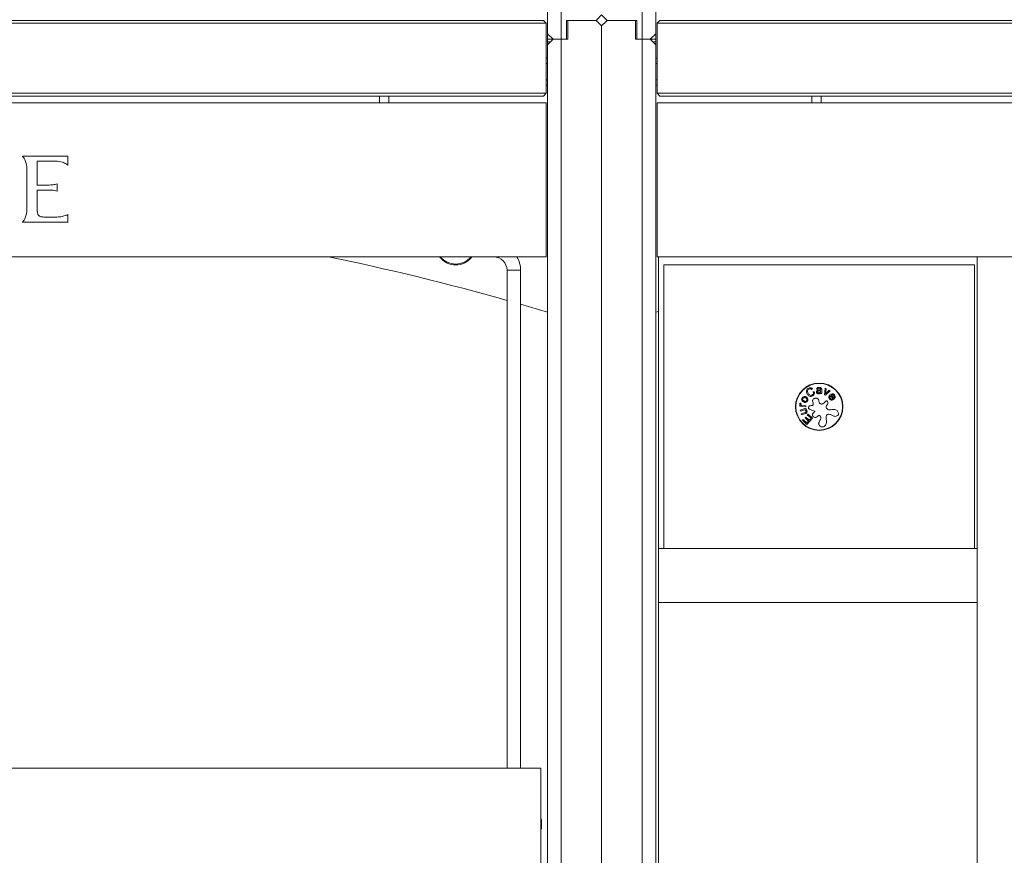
# Model space of a CAD drawing. Header units: millimetres. Extents: x 0 to 420, y 0 to 297.
# Tile 57 of 131: x 193 to 211, y 194 to 209. Entities that reach past the tile are written whole.
import ezdxf

# ---------------------------------------------------------------- set-up
doc = ezdxf.new("R2010")
doc.units = ezdxf.units.MM

msp = doc.modelspace()

# ---------------------------------------------------------------- linework, layer by layer
at = {"color": 7, "linetype": 'Continuous', "lineweight": 18}
for p, q in [((203.006, 208.851), (203.006, 215.276)), ((205.006, 208.851), (205.006, 215.276)), ((202.981, 209.051), (175.831, 209.051)), ((175.881, 209.101), (202.931, 209.101)), ((202.981, 209.051), (202.931, 209.101)), ((202.981, 209.051), (202.981, 207.751)), ((203.356, 209.101), (203.906, 209.101)), ((203.356, 208.751), (203.356, 209.101)), ((203.381, 209.101), (203.381, 208.751)), ((203.906, 209.101), (203.381, 209.101)), ((204.006, 180.201), (204.006, 209.001)), ((204.656, 209.101), (204.106, 209.101)), ((204.106, 209.101), (204.631, 209.101)), ((204.631, 209.101), (204.631, 208.751)), ((204.656, 208.751), (204.656, 209.101)), ((205.031, 209.051), (205.081, 209.101)), ((232.181, 209.051), (205.031, 209.051)), ((205.031, 209.051), (205.031, 207.751)), ((205.081, 209.101), (232.131, 209.101)), ((203.006, 208.851), (203.006, 208.751)), ((203.106, 208.751), (203.006, 208.851)), ((204.906, 208.751), (205.006, 208.851)), ((205.006, 208.851), (205.006, 208.751)), ((203.006, 208.701), (203.006, 208.751)), ((203.106, 208.751), (203.006, 208.751)), ((203.006, 208.651), (203.106, 208.751)), ((203.006, 208.701), (203.056, 208.701)), ((203.006, 208.701), (203.006, 208.651)), ((203.006, 179.851), (203.006, 208.651)), ((203.256, 208.751), (203.106, 208.751)), ((203.256, 208.751), (203.356, 208.751)), ((203.256, 208.751), (203.256, 179.751)), ((203.381, 208.751), (203.256, 208.751)), ((204.631, 208.751), (204.756, 208.751)), ((204.756, 208.751), (204.656, 208.751)), ((204.756, 208.751), (204.906, 208.751)), ((204.756, 208.751), (204.756, 179.751)), ((204.906, 208.751), (205.006, 208.751)), ((205.006, 208.651), (204.906, 208.751)), ((205.006, 208.701), (204.956, 208.701)), ((205.006, 208.751), (205.006, 208.701)), ((205.006, 208.701), (205.006, 208.651)), ((205.006, 179.851), (205.006, 208.651)), ((203.006, 208.401), (202.981, 208.401)), ((203.006, 208.301), (202.981, 208.301)), ((205.031, 208.401), (205.006, 208.401)), ((205.031, 208.301), (205.006, 208.301)), ((202.981, 208.001), (203.006, 208.001)), ((202.981, 207.901), (203.006, 207.901)), ((205.006, 208.001), (205.031, 208.001)), ((205.006, 207.901), (205.031, 207.901)), ((175.831, 207.751), (202.981, 207.751)), ((202.931, 207.701), (175.881, 207.701)), ((199.893, 207.701), (199.893, 207.576)), ((200.068, 207.576), (200.068, 207.701)), ((202.981, 207.751), (202.931, 207.701)), ((205.031, 207.751), (232.181, 207.751)), ((205.031, 207.751), (205.081, 207.701)), ((232.131, 207.701), (205.081, 207.701)), ((207.893, 207.701), (207.893, 207.576)), ((208.068, 207.576), (208.068, 207.701)), ((202.981, 207.576), (175.831, 207.576)), ((202.981, 204.726), (202.981, 207.576)), ((205.031, 207.576), (205.031, 204.726)), ((232.181, 207.576), (205.031, 207.576)), ((193.297, 206.586), (193.291, 206.586)), ((194.131, 206.586), (193.297, 206.586)), ((194.131, 206.42), (194.131, 206.586)), ((193.562, 206.054), (193.562, 206.495)), ((193.562, 206.495), (193.564, 206.495)), ((193.564, 206.495), (193.906, 206.495)), ((194.105, 206.44), (194.131, 206.42)), ((193.373, 206.337), (193.373, 205.618)), ((193.784, 206.054), (193.562, 206.054)), ((193.931, 206.076), (193.909, 206.07)), ((193.931, 205.938), (193.931, 206.076)), ((193.562, 205.602), (193.562, 205.962)), ((193.562, 205.962), (193.784, 205.962)), ((193.909, 205.945), (193.931, 205.938)), ((194.131, 205.507), (194.108, 205.498)), ((194.131, 205.369), (194.131, 205.507)), ((193.291, 205.369), (193.297, 205.369)), ((193.297, 205.369), (194.131, 205.369)), ((193.907, 205.462), (193.683, 205.462)), ((175.831, 204.726), (202.981, 204.726)), ((205.031, 204.726), (232.181, 204.726)), ((205.056, 204.726), (205.056, 199.326)), ((211.956, 204.726), (210.956, 204.726)), ((210.956, 204.726), (210.956, 180.101)), ((202.256, 204.476), (202.506, 204.476)), ((202.256, 204.476), (202.256, 195.262)), ((202.506, 204.476), (202.506, 195.262)), ((205.156, 204.576), (205.156, 199.326)), ((210.906, 204.576), (205.156, 204.576)), ((210.906, 204.576), (210.906, 199.326)), ((202.506, 203.848), (203.006, 203.701)), ((205.006, 203.701), (205.056, 203.716)), ((207.908, 202.281), (207.89, 202.27)), ((207.921, 202.22), (207.939, 202.231)), ((208.004, 202.274), (207.984, 202.274)), ((208.058, 202.248), (208.044, 202.248)), ((208.048, 202.263), (208.058, 202.263)), ((208.058, 202.223), (208.058, 202.248)), ((208.078, 202.267), (208.078, 202.194)), ((208.132, 202.174), (208.143, 202.293)), ((208.143, 202.293), (208.162, 202.284)), ((208.235, 202.248), (208.147, 202.166)), ((208.162, 202.284), (208.15, 202.192)), ((208.15, 202.192), (208.216, 202.257)), ((208.216, 202.257), (208.235, 202.248)), ((208.058, 202.194), (208.058, 202.205)), ((208.078, 202.194), (208.058, 202.194)), ((208.147, 202.166), (208.132, 202.174)), ((208.296, 202.088), (208.245, 202.155)), ((208.258, 202.164), (208.296, 202.115)), ((208.268, 202.096), (208.281, 202.079)), ((208.3, 202.091), (208.296, 202.088)), ((207.671, 201.96), (207.673, 201.98)), ((207.783, 201.951), (207.671, 201.96)), ((207.673, 201.98), (207.688, 201.978)), ((207.674, 202.018), (207.694, 202.016)), ((207.679, 201.89), (207.785, 201.923)), ((207.685, 201.871), (207.679, 201.89)), ((207.761, 201.895), (207.685, 201.871)), ((207.705, 201.977), (207.784, 201.97)), ((207.791, 201.904), (207.778, 201.9)), ((207.784, 201.97), (207.783, 201.951)), ((207.785, 201.923), (207.791, 201.904)), ((207.7, 201.822), (207.769, 201.843)), ((207.706, 201.803), (207.7, 201.822)), ((207.776, 201.825), (207.706, 201.803)), ((207.722, 201.7), (207.734, 201.713)), ((207.804, 201.624), (207.722, 201.7)), ((207.734, 201.713), (207.801, 201.652)), ((207.77, 201.744), (207.783, 201.758)), ((207.833, 201.686), (207.77, 201.744)), ((207.783, 201.758), (207.846, 201.7)), ((207.801, 201.652), (207.833, 201.686)), ((207.909, 201.738), (207.804, 201.624)), ((207.811, 201.803), (207.824, 201.816)), ((207.881, 201.739), (207.811, 201.803)), ((207.824, 201.816), (207.909, 201.738)), ((207.846, 201.7), (207.881, 201.739)), ((205.056, 199.326), (205.056, 198.326)), ((210.956, 199.326), (205.056, 199.326)), ((210.906, 199.326), (205.156, 199.326)), ((210.956, 198.326), (210.956, 199.326)), ((205.056, 198.326), (205.056, 192.926)), ((205.056, 198.326), (210.956, 198.326)), ((202.881, 195.262), (182.881, 195.262)), ((202.881, 195.262), (202.881, 193.262)), ((202.881, 194.331), (202.881, 194.33)), ((202.896, 194.309), (202.881, 194.324)), ((202.896, 194.309), (202.896, 194.144)), ((202.881, 194.146), (202.883, 194.15)), ((202.883, 194.152), (202.89, 194.139)), ((202.891, 194.139), (202.896, 194.144))]:
    msp.add_line(p, q, dxfattribs=at)
at = {"color": 8, "linetype": 'Continuous', "lineweight": 18}
for p, q in [((203.256, 215.276), (203.256, 208.751)), ((204.756, 215.276), (204.756, 208.751))]:
    msp.add_line(p, q, dxfattribs=at)
at = {"color": 7, "linetype": 'Continuous', "lineweight": 18, "flags": 128}
for points in [[(203.906, 209.101), (203.949, 209.144), (203.981, 209.176), (204, 209.195), (204.006, 209.201)], [(204.106, 209.101), (204.063, 209.144), (204.031, 209.176), (204.012, 209.195), (204.006, 209.201)], [(204.006, 209.001), (204, 209.008), (203.981, 209.027), (203.949, 209.058), (203.906, 209.101)], [(204.006, 209.001), (204.012, 209.008), (204.031, 209.027), (204.063, 209.058), (204.106, 209.101)]]:
    msp.add_lwpolyline(points, dxfattribs=at)
at = {"color": 7, "linetype": 'Continuous', "lineweight": 18}
for radius in [0.438, 0.432]:
    msp.add_circle((208.031, 201.951), radius, dxfattribs=at)
for centre, radius, start, end in [((189.406, 158.451), 47.25, 74.2192, 78.3429), ((201.306, 204.951), 0.375, 216.8699, 323.1301), ((202.006, 204.476), 0.25, 0, 90), ((202.006, 204.476), 0.5, 0, 30)]:
    msp.add_arc(centre, radius, start, end, dxfattribs=at)
at = {"color": 8, "linetype": 'Continuous', "lineweight": 18}
msp.add_arc((201.306, 204.951), 0.36, 218.6822, 321.3178, dxfattribs=at)
at = {"color": 7, "linetype": 'Continuous', "lineweight": 18}
for points, knots in [([(193.291, 206.586), (193.291, 206.586), (193.291, 206.586), (193.291, 206.586), (193.291, 206.586), (193.291, 206.586), (193.292, 206.585), (193.297, 206.581), (193.312, 206.563), (193.339, 206.52), (193.368, 206.441), (193.371, 206.375), (193.373, 206.337)], [0, 0, 0, 0, 0.000046, 0.000101, 0.000237, 0.00062, 0.001752, 0.005094, 0.071203, 0.264769, 0.570775, 1, 1, 1, 1]), ([(193.906, 206.495), (193.948, 206.493), (194.019, 206.489), (194.08, 206.454), (194.105, 206.44)], [0, 0, 0, 0, 0.597611, 1, 1, 1, 1]), ([(193.909, 206.07), (193.887, 206.065), (193.846, 206.055), (193.804, 206.054), (193.784, 206.054)], [0, 0, 0, 0, 0.526159, 1, 1, 1, 1]), ([(193.784, 205.962), (193.809, 205.962), (193.851, 205.961), (193.892, 205.95), (193.909, 205.945)], [0, 0, 0, 0, 0.591495, 1, 1, 1, 1]), ([(193.373, 205.618), (193.371, 205.579), (193.368, 205.513), (193.339, 205.434), (193.312, 205.391), (193.296, 205.374), (193.292, 205.369), (193.291, 205.369), (193.291, 205.369), (193.291, 205.369), (193.291, 205.369), (193.291, 205.369)], [0, 0, 0, 0, 0.429056, 0.735251, 0.929014, 0.995035, 0.998644, 0.999696, 0.999925, 0.999975, 1, 1, 1, 1]), ([(193.584, 205.495), (193.581, 205.5), (193.574, 205.512), (193.564, 205.548), (193.563, 205.58), (193.562, 205.602)], [0, 0, 0, 0, 0.153287, 0.39018, 1, 1, 1, 1]), ([(193.683, 205.462), (193.671, 205.462), (193.648, 205.463), (193.619, 205.47), (193.598, 205.48), (193.589, 205.49), (193.584, 205.495)], [0, 0, 0, 0, 0.347968, 0.634351, 0.825808, 1, 1, 1, 1]), ([(194.108, 205.498), (194.073, 205.486), (194.008, 205.464), (193.94, 205.462), (193.907, 205.462)], [0, 0, 0, 0, 0.532227, 1, 1, 1, 1]), ([(207.809, 202.185), (207.804, 202.195), (207.793, 202.215), (207.793, 202.248), (207.807, 202.275), (207.821, 202.285), (207.828, 202.291)], [0, 0, 0, 0, 0.280583, 0.559719, 0.779565, 1, 1, 1, 1]), ([(207.838, 202.276), (207.831, 202.27), (207.817, 202.26), (207.811, 202.228), (207.821, 202.208), (207.827, 202.196)], [0, 0, 0, 0, 0.280249, 0.559855, 1, 1, 1, 1]), ([(207.828, 202.291), (207.836, 202.294), (207.851, 202.302), (207.874, 202.303), (207.895, 202.296), (207.904, 202.286), (207.908, 202.281)], [0, 0, 0, 0, 0.280327, 0.560115, 0.779965, 1, 1, 1, 1]), ([(207.89, 202.27), (207.886, 202.274), (207.879, 202.282), (207.858, 202.285), (207.846, 202.279), (207.838, 202.276)], [0, 0, 0, 0, 0.279979, 0.560356, 1, 1, 1, 1]), ([(207.903, 202.169), (207.908, 202.172), (207.917, 202.179), (207.925, 202.193), (207.926, 202.208), (207.922, 202.216), (207.921, 202.22)], [0, 0, 0, 0, 0.280563, 0.55989, 0.779624, 1, 1, 1, 1]), ([(207.939, 202.231), (207.942, 202.223), (207.948, 202.207), (207.942, 202.183), (207.929, 202.166), (207.918, 202.158), (207.912, 202.154)], [0, 0, 0, 0, 0.2796782, 0.5586111, 0.7790883, 1, 1, 1, 1]), ([(207.98, 202.224), (207.981, 202.228), (207.981, 202.235), (207.986, 202.245), (207.995, 202.252), (208.015, 202.262), (208.033, 202.263), (208.048, 202.263)], [0, 0, 0, 0, 0.125153, 0.250097, 0.375189, 0.500502, 1, 1, 1, 1]), ([(208.019, 202.191), (208.013, 202.192), (208.003, 202.193), (207.99, 202.2), (207.981, 202.211), (207.981, 202.22), (207.98, 202.224)], [0, 0, 0, 0, 0.280528, 0.560109, 0.779941, 1, 1, 1, 1]), ([(207.984, 202.274), (207.984, 202.279), (207.985, 202.287), (207.992, 202.298), (208.008, 202.308), (208.022, 202.308), (208.032, 202.309)], [0, 0, 0, 0, 0.1871, 0.373634, 0.560428, 1, 1, 1, 1]), ([(208.044, 202.248), (208.035, 202.248), (208.021, 202.248), (208.006, 202.24), (208.001, 202.232), (208.001, 202.227), (208.001, 202.225)], [0, 0, 0, 0, 0.500837, 0.749705, 0.874715, 1, 1, 1, 1]), ([(208.001, 202.225), (208.001, 202.223), (208.001, 202.219), (208.005, 202.213), (208.012, 202.208), (208.019, 202.207), (208.024, 202.207)], [0, 0, 0, 0, 0.187082, 0.373963, 0.561026, 1, 1, 1, 1]), ([(208.031, 202.293), (208.028, 202.293), (208.021, 202.293), (208.011, 202.29), (208.005, 202.283), (208.004, 202.277), (208.004, 202.274)], [0, 0, 0, 0, 0.281323, 0.561069, 0.780158, 1, 1, 1, 1]), ([(208.024, 202.207), (208.032, 202.208), (208.045, 202.21), (208.054, 202.219), (208.058, 202.223)], [0, 0, 0, 0, 0.55975, 1, 1, 1, 1]), ([(208.058, 202.263), (208.058, 202.268), (208.058, 202.276), (208.053, 202.289), (208.042, 202.293), (208.035, 202.293), (208.031, 202.293)], [0, 0, 0, 0, 0.28313, 0.557227, 0.777722, 1, 1, 1, 1]), ([(208.032, 202.309), (208.039, 202.309), (208.052, 202.308), (208.071, 202.299), (208.077, 202.282), (208.078, 202.272), (208.078, 202.267)], [0, 0, 0, 0, 0.281163, 0.559479, 0.778907, 1, 1, 1, 1]), ([(207.741, 202.039), (207.734, 202.043), (207.72, 202.052), (207.707, 202.072), (207.705, 202.094), (207.71, 202.106), (207.713, 202.112)], [0, 0, 0, 0, 0.280722, 0.559673, 0.779526, 1, 1, 1, 1]), ([(207.713, 202.112), (207.717, 202.119), (207.726, 202.133), (207.749, 202.142), (207.77, 202.14), (207.782, 202.135), (207.788, 202.133)], [0, 0, 0, 0, 0.279742, 0.55841, 0.778892, 1, 1, 1, 1]), ([(207.726, 202.105), (207.725, 202.102), (207.722, 202.095), (207.724, 202.083), (207.731, 202.068), (207.742, 202.062), (207.75, 202.057)], [0, 0, 0, 0, 0.186884, 0.373596, 0.560626, 1, 1, 1, 1]), ([(207.779, 202.114), (207.774, 202.117), (207.764, 202.121), (207.748, 202.122), (207.734, 202.116), (207.729, 202.109), (207.726, 202.105)], [0, 0, 0, 0, 0.281182, 0.560818, 0.7803, 1, 1, 1, 1]), ([(207.817, 202.06), (207.812, 202.053), (207.803, 202.038), (207.78, 202.03), (207.759, 202.031), (207.747, 202.037), (207.741, 202.039)], [0, 0, 0, 0, 0.279738, 0.558449, 0.778916, 1, 1, 1, 1]), ([(207.75, 202.057), (207.755, 202.055), (207.766, 202.05), (207.782, 202.049), (207.795, 202.055), (207.8, 202.063), (207.803, 202.067)], [0, 0, 0, 0, 0.281205, 0.560753, 0.780345, 1, 1, 1, 1]), ([(207.803, 202.067), (207.804, 202.07), (207.807, 202.077), (207.805, 202.089), (207.798, 202.103), (207.787, 202.11), (207.779, 202.114)], [0, 0, 0, 0, 0.186959, 0.37367, 0.560752, 1, 1, 1, 1]), ([(207.788, 202.133), (207.795, 202.128), (207.81, 202.12), (207.822, 202.1), (207.824, 202.078), (207.819, 202.066), (207.817, 202.06)], [0, 0, 0, 0, 0.280701, 0.559653, 0.779534, 1, 1, 1, 1]), ([(207.912, 202.154), (207.902, 202.149), (207.881, 202.139), (207.848, 202.146), (207.824, 202.163), (207.814, 202.177), (207.809, 202.185)], [0, 0, 0, 0, 0.279631, 0.558481, 0.778964, 1, 1, 1, 1]), ([(207.827, 202.196), (207.832, 202.189), (207.842, 202.175), (207.862, 202.162), (207.885, 202.16), (207.897, 202.166), (207.903, 202.169)], [0, 0, 0, 0, 0.281015, 0.560299, 0.779912, 1, 1, 1, 1]), ([(208.021, 201.641), (208.022, 201.635), (208.024, 201.623), (208.039, 201.6), (208.06, 201.583), (208.085, 201.575), (208.105, 201.577), (208.123, 201.586), (208.149, 201.607), (208.173, 201.652), (208.164, 201.702), (208.157, 201.738), (208.157, 201.761), (208.163, 201.78), (208.168, 201.798), (208.184, 201.815), (208.212, 201.815), (208.248, 201.803), (208.279, 201.783), (208.315, 201.772), (208.344, 201.774), (208.367, 201.783), (208.381, 201.796), (208.389, 201.812), (208.389, 201.834), (208.38, 201.86), (208.364, 201.882), (208.336, 201.903), (208.291, 201.903), (208.25, 201.893), (208.216, 201.892), (208.192, 201.898), (208.172, 201.915), (208.159, 201.937), (208.16, 201.964), (208.176, 201.984), (208.191, 202.004), (208.194, 202.028), (208.186, 202.047), (208.178, 202.058), (208.169, 202.063), (208.163, 202.064), (208.157, 202.061), (208.144, 202.051), (208.128, 202.029), (208.105, 202.006), (208.08, 202), (208.063, 202.001), (208.048, 202.007), (208.033, 202.023), (208.027, 202.05), (208.02, 202.078), (208.007, 202.096), (207.993, 202.107), (207.976, 202.112), (207.958, 202.11), (207.939, 202.102), (207.922, 202.09), (207.91, 202.075), (207.906, 202.05), (207.919, 202.027), (207.923, 202.003), (207.92, 201.986), (207.909, 201.976), (207.893, 201.973), (207.874, 201.972), (207.852, 201.967), (207.839, 201.953), (207.833, 201.939), (207.833, 201.925), (207.839, 201.914), (207.864, 201.894), (207.902, 201.887), (207.936, 201.876), (207.947, 201.869), (207.949, 201.866), (207.95, 201.863), (207.949, 201.86), (207.947, 201.857), (207.942, 201.853), (207.934, 201.846), (207.923, 201.838), (207.913, 201.825), (207.907, 201.812), (207.905, 201.798), (207.91, 201.784), (207.92, 201.77), (207.937, 201.758), (207.959, 201.751), (207.988, 201.758), (208.004, 201.776), (208.019, 201.787), (208.026, 201.79), (208.033, 201.791), (208.04, 201.788), (208.045, 201.784), (208.053, 201.774), (208.061, 201.759), (208.064, 201.736), (208.055, 201.706), (208.037, 201.683), (208.023, 201.658), (208.022, 201.647), (208.021, 201.641)], [0, 0, 0, 0, 0.008291, 0.017388, 0.036177, 0.045079, 0.053677, 0.062525, 0.071795, 0.100052, 0.127497, 0.14019, 0.151103, 0.159125, 0.168248, 0.176454, 0.189443, 0.20323, 0.22873, 0.241151, 0.25468, 0.268227, 0.274519, 0.280591, 0.292007, 0.304678, 0.317579, 0.329483, 0.352208, 0.376453, 0.387894, 0.39886, 0.410643, 0.422615, 0.433371, 0.444799, 0.456594, 0.468163, 0.476697, 0.484309, 0.487317, 0.48994, 0.492697, 0.495877, 0.512596, 0.530628, 0.539084, 0.547135, 0.554562, 0.561448, 0.576403, 0.592461, 0.600365, 0.608086, 0.615807, 0.624022, 0.633773, 0.643404, 0.652181, 0.660018, 0.67706, 0.686084, 0.694595, 0.699482, 0.704815, 0.71711, 0.726195, 0.735187, 0.741852, 0.747718, 0.753078, 0.758995, 0.791286, 0.805751, 0.807552, 0.809043, 0.810338, 0.811681, 0.813431, 0.815598, 0.819697, 0.82799, 0.835093, 0.841633, 0.847897, 0.854292, 0.861141, 0.871906, 0.882463, 0.892667, 0.910644, 0.914757, 0.918354, 0.921589, 0.924466, 0.927731, 0.931394, 0.94099, 0.951695, 0.961625, 0.984048, 0.992246, 1, 1, 1, 1]), ([(208.058, 202.205), (208.051, 202.201), (208.039, 202.192), (208.025, 202.192), (208.019, 202.191)], [0, 0, 0, 0, 0.558495, 1, 1, 1, 1]), ([(208.223, 202.095), (208.218, 202.103), (208.209, 202.117), (208.21, 202.142), (208.221, 202.162), (208.231, 202.17), (208.236, 202.175)], [0, 0, 0, 0, 0.279873, 0.558719, 0.779024, 1, 1, 1, 1]), ([(208.281, 202.079), (208.275, 202.077), (208.264, 202.072), (208.241, 202.077), (208.23, 202.088), (208.223, 202.095)], [0, 0, 0, 0, 0.280338, 0.560422, 1, 1, 1, 1]), ([(208.245, 202.155), (208.241, 202.152), (208.233, 202.144), (208.228, 202.13), (208.229, 202.116), (208.233, 202.109), (208.235, 202.105)], [0, 0, 0, 0, 0.2809469, 0.5599579, 0.7799, 1, 1, 1, 1]), ([(208.235, 202.105), (208.238, 202.102), (208.243, 202.097), (208.252, 202.092), (208.261, 202.091), (208.266, 202.094), (208.268, 202.096)], [0, 0, 0, 0, 0.280717, 0.561135, 0.780573, 1, 1, 1, 1]), ([(208.236, 202.175), (208.243, 202.179), (208.257, 202.189), (208.281, 202.191), (208.301, 202.183), (208.31, 202.174), (208.315, 202.169)], [0, 0, 0, 0, 0.280614, 0.559654, 0.779572, 1, 1, 1, 1]), ([(208.302, 202.159), (208.299, 202.163), (208.292, 202.169), (208.275, 202.173), (208.264, 202.168), (208.258, 202.164)], [0, 0, 0, 0, 0.280145, 0.560263, 1, 1, 1, 1]), ([(208.296, 202.115), (208.299, 202.118), (208.305, 202.125), (208.309, 202.138), (208.308, 202.15), (208.304, 202.156), (208.302, 202.159)], [0, 0, 0, 0, 0.280754, 0.559999, 0.779942, 1, 1, 1, 1]), ([(208.315, 202.169), (208.319, 202.162), (208.328, 202.147), (208.326, 202.123), (208.315, 202.104), (208.305, 202.096), (208.3, 202.091)], [0, 0, 0, 0, 0.279731, 0.558467, 0.778901, 1, 1, 1, 1]), ([(207.672, 202.009), (207.673, 202.011), (207.673, 202.014), (207.674, 202.017), (207.674, 202.018)], [0, 0, 0, 0, 0.559817, 1, 1, 1, 1]), ([(207.688, 201.978), (207.683, 201.983), (207.674, 201.991), (207.673, 202.004), (207.672, 202.009)], [0, 0, 0, 0, 0.5610684, 1, 1, 1, 1]), ([(207.694, 202.016), (207.693, 202.014), (207.692, 202.01), (207.692, 202.006), (207.692, 202.004)], [0, 0, 0, 0, 0.559597, 1, 1, 1, 1]), ([(207.692, 202.004), (207.692, 202.001), (207.692, 201.995), (207.696, 201.985), (207.702, 201.98), (207.705, 201.977)], [0, 0, 0, 0, 0.2799801, 0.5600383, 1, 1, 1, 1]), ([(207.787, 201.871), (207.786, 201.874), (207.783, 201.88), (207.774, 201.889), (207.766, 201.892), (207.761, 201.895)], [0, 0, 0, 0, 0.279797, 0.559718, 1, 1, 1, 1]), ([(207.769, 201.843), (207.772, 201.844), (207.779, 201.847), (207.787, 201.853), (207.789, 201.863), (207.788, 201.868), (207.787, 201.871)], [0, 0, 0, 0, 0.281451, 0.560256, 0.779207, 1, 1, 1, 1]), ([(207.804, 201.873), (207.805, 201.867), (207.808, 201.855), (207.801, 201.839), (207.789, 201.829), (207.78, 201.826), (207.776, 201.825)], [0, 0, 0, 0, 0.2804865, 0.5581722, 0.7787037, 1, 1, 1, 1]), ([(207.778, 201.9), (207.784, 201.896), (207.796, 201.89), (207.801, 201.878), (207.804, 201.873)], [0, 0, 0, 0, 0.560115, 1, 1, 1, 1]), ([(202.881, 194.309), (202.881, 194.308), (202.881, 194.304), (202.882, 194.285), (202.884, 194.256), (202.885, 194.223), (202.886, 194.192), (202.888, 194.165), (202.889, 194.147), (202.89, 194.138), (202.891, 194.139), (202.891, 194.14)], [0, 0, 0, 0, 0.007875, 0.1468099, 0.2821981, 0.4176761, 0.5494052, 0.6806454, 0.8094862, 0.936503, 1, 1, 1, 1]), ([(202.883, 194.153), (202.882, 194.153), (202.882, 194.153), (202.881, 194.157), (202.881, 194.159)], [0, 0, 0, 0, 0.470433, 1, 1, 1, 1])]:
    msp.add_open_spline(points, degree=3, knots=knots, dxfattribs=at)

doc.saveas('drawing.dxf')
